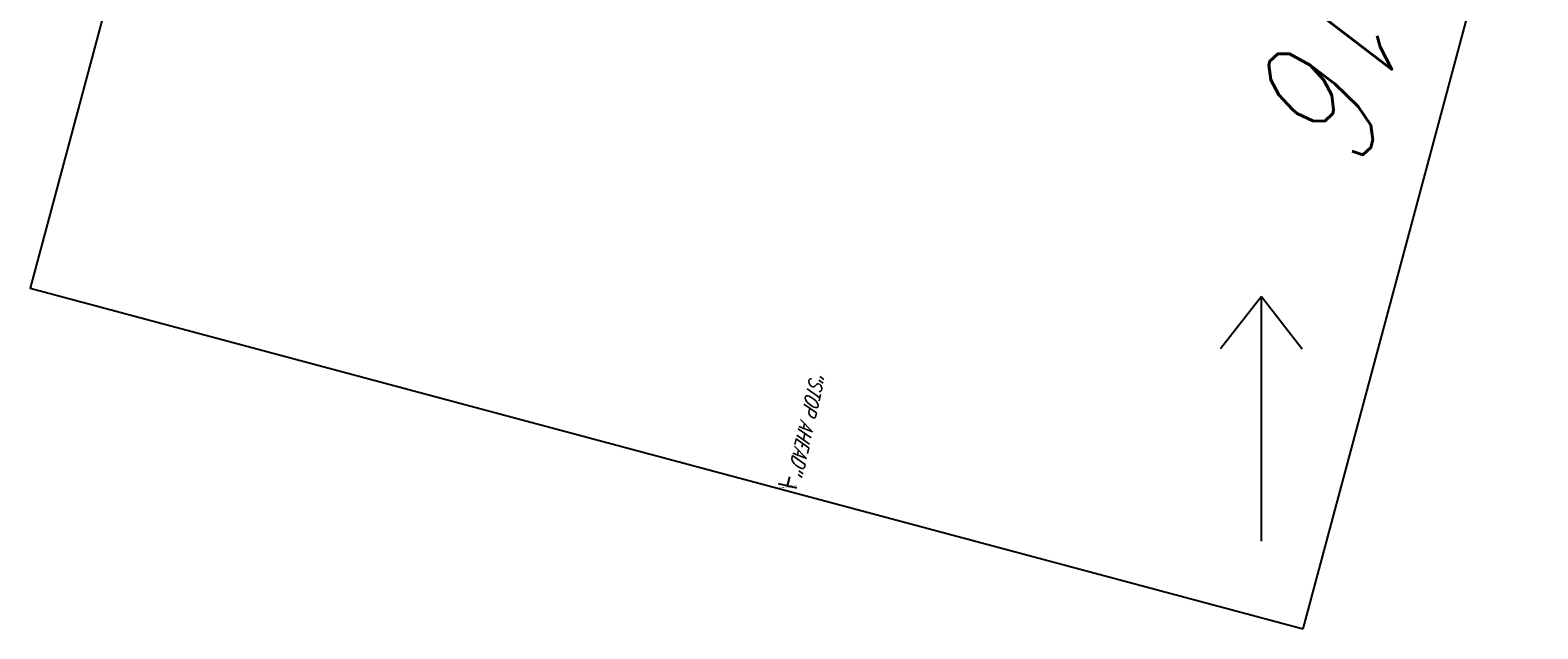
# Model space of a CAD drawing. Extents: x 0 to 213038, y 0 to 462006.
# Tile 65 of 107: x 168125 to 168376, y 437683 to 437783. Entities that reach past the tile are written whole.
import ezdxf
from ezdxf.enums import TextEntityAlignment as Align

# ---------------------------------------------------------------- set-up
doc = ezdxf.new("R2010")
doc.units = 0
doc.header["$LTSCALE"] = 20
doc.header["$MEASUREMENT"] = 0
doc.layers.get('0').update_dxf_attribs({"linetype": 'CONTINUOUS'})
for name, color, linetype in [('PNTDESC', 3, 'CONTINUOUS'), ('PNTELEV', 5, 'CONTINUOUS'), ('PNTNO', 7, 'CONTINUOUS'), ('PNTS_DTU-4-30-2025', 1, 'CONTINUOUS'), ('SC_SCRATCH-6', 6, 'CONTINUOUS'), ('SN_X_BLOCKS', 94, 'CONTINUOUS'), ('SN_X_TEXT', 2, 'CONTINUOUS')]:
    doc.layers.add(name, color=color, linetype=linetype)
doc.layers.add('SC_SCRATCH-5', color=5, linetype='CONTINUOUS', plot=False)
doc.styles.add('PTXT', font='TXT')
doc.styles.add('romans', font='romans.shx', dxfattribs={"width": 0.75, "oblique": 22.5})

# ---------------------------------------------------------------- blocks, each defined once
blk = doc.blocks.new('SRVPNO1')
at = {"layer": 'PNTDESC', "style": 'PTXT'}
blk.add_attdef('DESC2', text='', height=1, dxfattribs=at).set_placement((0, -1.75), align=Align.CENTER)
at = {"layer": 'PNTELEV', "style": 'PTXT'}
blk.add_attdef('ELEV2', (1.5, -0.5), '', height=1, dxfattribs=at)
at = {"layer": 'PNTNO', "style": 'PTXT'}
blk.add_attdef('PT#', text='', height=1, dxfattribs=at).set_placement((0, 0.75), align=Align.CENTER)
blk = doc.blocks.new('SGN1P')
for p, q in [((0, 0), (-0.08, 0)), ((0, 0.08), (0, -0.08))]:
    blk.add_line(p, q)

msp = doc.modelspace()

# ---------------------------------------------------------------- linework, layer by layer
at = {"layer": 'PNTS_DTU-4-30-2025'}
msp.add_point((168251.12, 437707.13, 1209.34), dxfattribs=at)
at = {"layer": 'SC_SCRATCH-5', "elevation": 1211.35}
msp.add_lwpolyline([(168337.18, 437683.26), (168425.15, 438011.68), (168212.64, 438068.6), (168124.67, 437740.18), (168337.18, 437683.26)], close=True, dxfattribs=at)
at = {"layer": 'SC_SCRATCH-6'}
msp.add_line((168330.19, 437697.92), (168330.19, 437738.8), dxfattribs=at)
for points in [[(168330.19, 437738.8), (168323.39, 437730.07)], [(168330.19, 437738.8), (168336.99, 437730.07)]]:
    msp.add_lwpolyline(points, dxfattribs=at)

# ---------------------------------------------------------------- block references
at = {"layer": 'PNTS_DTU-4-30-2025', "xscale": 0.2, "yscale": 0.2, "zscale": 0.2}
msp.add_blockref('SRVPNO1', (168251.12, 437707.13, 1209.34), dxfattribs=at).add_auto_attribs({'PT#': 'V127', 'ELEV2': '1209.338', 'DESC2': 'SIGNPB-STOP AHEAD'})
at = {"layer": 'SN_X_BLOCKS', "xscale": 20, "yscale": 20, "zscale": 20, "rotation": 256.0918237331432}
msp.add_blockref('SGN1P', (168251.12, 437707.13, 1209.34), dxfattribs=at)

# ---------------------------------------------------------------- texts
at = {"layer": 'SC_SCRATCH-6', "style": 'romans', "oblique": 22.5, "width": 0.75}
msp.add_text('16', height=20, rotation=255.006, dxfattribs=at).set_placement((168336.62, 437796.74, -1260.1))
at = {"layer": 'SN_X_TEXT', "insert": (168257.46, 437726.17, 1211.35), "char_height": 2.4, "attachment_point": 1, "rotation": 257.5088, "style": 'romans'}
msp.add_mtext_dynamic_manual_height_columns('"STOP AHEAD"', width=20.3601, gutter_width=12, heights=[0], dxfattribs=at)

doc.saveas('drawing.dxf')
